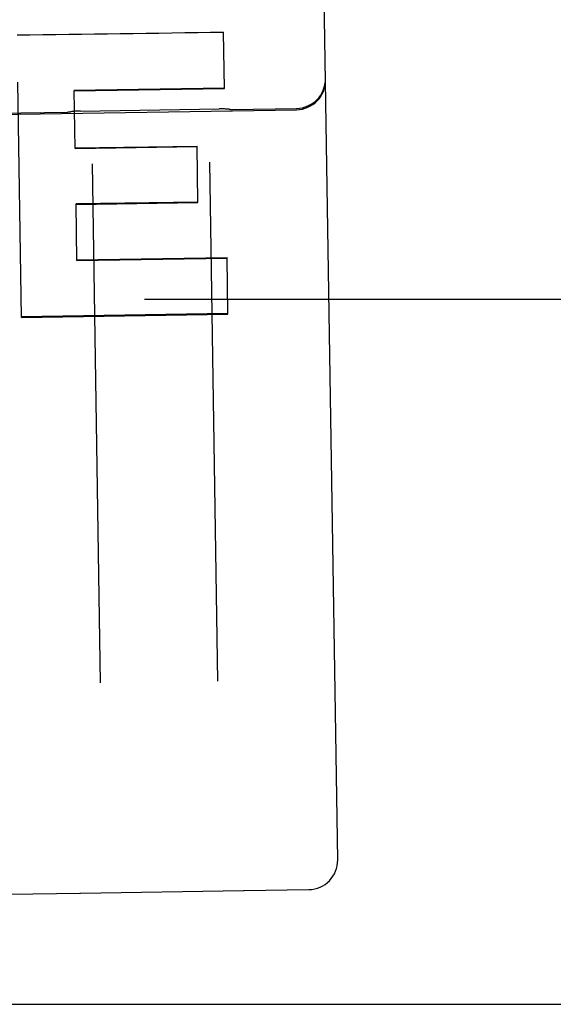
# Model space of a CAD drawing. Header units: inches. Extents: x 0 to 194, y 0 to 126.
# Tile 11 of 48: x 66.872 to 67.44, y 39.215 to 40.262. Entities that reach past the tile are written whole.
import ezdxf

# ---------------------------------------------------------------- set-up
doc = ezdxf.new("R2010")
doc.units = ezdxf.units.IN
doc.header["$LTSCALE"] = 10.6744186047
doc.header["$MEASUREMENT"] = 0
doc.linetypes.add('HIDDEN', pattern=[0.2, 0.1, -0.1])
doc.layers.get('0').update_dxf_attribs({"linetype": 'CONTINUOUS'})
doc.layers.add('02___PRT_ALL_AXES', color=7, linetype='CONTINUOUS')
doc.layers.add('DEFAULT_2', color=8, linetype='HIDDEN')

msp = doc.modelspace()

# ---------------------------------------------------------------- linework, layer by layer
at = {"color": 3, "linetype": 'Continuous'}
msp.add_line((63.85502816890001, 39.2147823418), (87.51127816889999, 39.2147823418), dxfattribs=at)
at = {"layer": '02___PRT_ALL_AXES', "color": 8, "linetype": 'HIDDEN'}
for p, q in [((66.354403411, 40.1537112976), (67.16680321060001, 40.16647121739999)), ((66.84807034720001, 40.1628771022), (66.9230610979, 40.164054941)), ((66.9366835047, 40.1650895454), (67.084391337, 40.1674095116)), ((67.0980395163, 40.1668032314), (67.16678103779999, 40.1678829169)), ((66.8611237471, 39.3317919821), (66.93611449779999, 39.3329698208)), ((66.9368255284, 39.3329871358), (67.1103816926, 39.3357130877)), ((67.1110929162, 39.3357181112), (67.17983443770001, 39.3367977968))]:
    msp.add_line(p, q, dxfattribs=at)
at = {"layer": 'DEFAULT_2', "color": 8, "linetype": 'HIDDEN'}
for p, q in [((67.21058981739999, 39.3685347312), (67.180825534, 41.2635699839)), ((66.8691313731, 40.2460559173), (67.08895129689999, 40.249050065)), ((67.0898934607, 40.1890642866), (67.08895129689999, 40.249050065)), ((66.8738507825, 39.9455506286), (66.86991886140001, 40.195906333)), ((67.0898870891, 40.189469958), (66.9300667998, 40.1869597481)), ((66.9310342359, 40.1253649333), (66.9300667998, 40.1869597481)), ((66.9300731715, 40.1865540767), (67.0898934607, 40.1890642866)), ((66.9310270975, 40.1258194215), (67.0608510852, 40.1278584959)), ((66.9310342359, 40.1253649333), (67.0608582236, 40.1274040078)), ((67.0617949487, 40.0677645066), (67.0608510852, 40.1278584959)), ((66.9489320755, 40.1087977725), (66.9576025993, 39.5567620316)), ((67.0739166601, 40.1107608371), (67.0825871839, 39.5587250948)), ((67.0617868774, 40.068278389), (66.9319628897, 40.0662393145)), ((66.9329078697, 40.006074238), (66.9319628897, 40.0662393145)), ((66.931970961, 40.0657254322), (67.0617949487, 40.0677645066)), ((66.9328986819, 40.0066592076), (67.0927189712, 40.0091694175)), ((66.9329078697, 40.006074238), (67.09272815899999, 40.0085844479)), ((67.0936652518, 39.9489215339), (67.0927189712, 40.0091694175)), ((41.3862781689, 39.9647823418), (86.13627816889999, 39.9647823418)), ((67.0936547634, 39.9495893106), (66.873840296, 39.9462182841)), ((66.8738507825, 39.9455506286), (67.0936652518, 39.9489215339)), ((66.9365463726, 39.3329803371), (66.9368255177, 39.3329871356)), ((67.1103817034, 39.3357130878), (67.1106609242, 39.3357150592))]:
    msp.add_line(p, q, dxfattribs=at)
for points in [[(66.9366844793, 40.1650895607), (66.9356309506, 40.1650665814), (66.9344824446, 40.1650269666), (66.9333272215, 40.1649719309), (66.93216604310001, 40.1649013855), (66.9309994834, 40.1648152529), (66.9298281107, 40.1647134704), (66.9286525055, 40.164595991), (66.92747324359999, 40.1644627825), (66.9262909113, 40.1643138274), (66.9260237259, 40.1642780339)], [(67.09507134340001, 40.1669331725), (67.09480235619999, 40.1669606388), (67.0936160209, 40.1670723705), (67.0924332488, 40.1671684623), (67.09125462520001, 40.1672489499), (67.0900807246, 40.1673138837), (67.08891212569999, 40.1673633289), (67.0877493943, 40.1673973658), (67.0865931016, 40.16741609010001), (67.085444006, 40.1674196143), (67.0843903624, 40.1674094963)]]:
    msp.add_lwpolyline(points, dxfattribs=at)
for centre, radius, start, end in [((67.1662902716, 40.1991290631), 0.03125, 270.8998395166, 0.8998395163), ((67.16631244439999, 40.1977173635), 0.03125, 270.8998395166, 0.899839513), ((66.922668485, 40.1890518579), 0.025, 270.8998395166, 277.7132839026), ((67.0976469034, 40.1918001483), 0.025, 264.0863951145, 270.8998395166), ((67.1793436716, 39.3680439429), 0.03125, 270.8998395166, 0.8998395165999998), ((66.93572188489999, 39.3579667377), 0.025, 270.8998395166, 271.8901398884), ((67.11070030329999, 39.3607150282), 0.025, 269.9095391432, 270.8998395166)]:
    msp.add_arc(centre, radius, start, end, dxfattribs=at)
msp.add_ellipse((-6.4925922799, 39.153406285), major_axis=(2556.575179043, 34.8228841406), ratio=3.63953e-05, start_param=1.5420105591, end_param=1.5420965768, dxfattribs=at)

doc.saveas('drawing.dxf')
